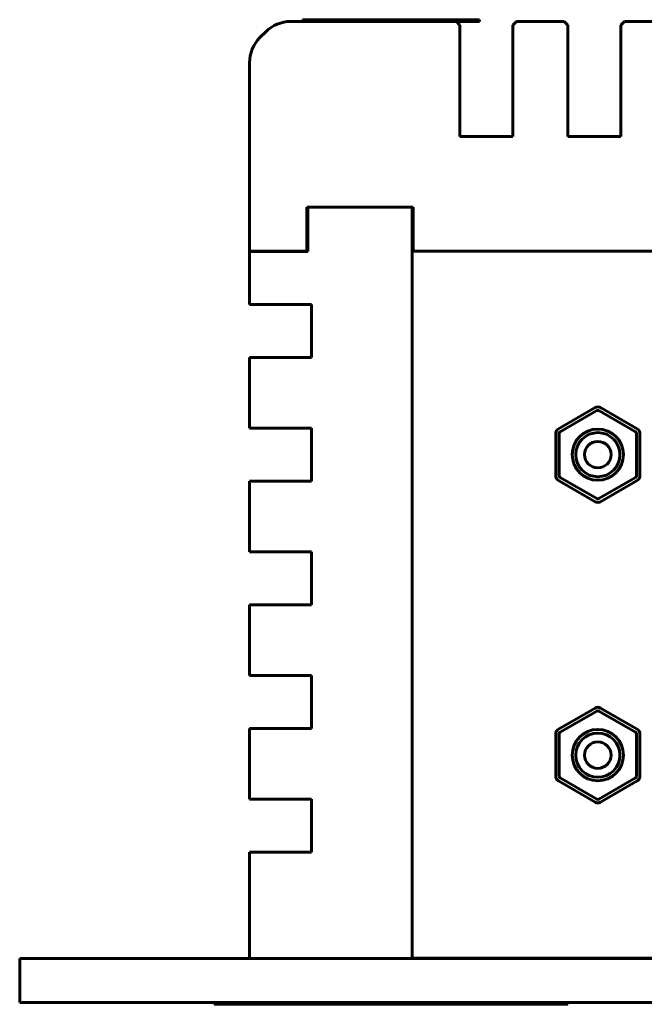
# Model space of a CAD drawing. Header units: millimetres. Extents: x -112 to 98, y -171 to 88.
# Tile 1 of 129: x -112 to -76, y -171 to -116. Entities that reach past the tile are written whole.
import ezdxf

# ---------------------------------------------------------------- set-up
doc = ezdxf.new("R2010")
doc.units = ezdxf.units.MM
doc.linetypes.add('K5LT32768', pattern=[0])

msp = doc.modelspace()

# ---------------------------------------------------------------- linework, layer by layer
at = {"color": 150, "linetype": 'K5LT32768', "lineweight": 60, "true_color": 0x0080ff}
for p, q in [((-96.205, -115.608), (-86.833, -115.608)), ((-96.205, -115.608), (-86.833, -115.608)), ((-95.533, -115.508), (-94.533, -115.508)), ((-95.533, -115.608), (-95.533, -115.508)), ((-95.533, -115.508), (-94.533, -115.508)), ((-95.533, -115.608), (-95.533, -115.508)), ((-94.533, -115.508), (-86.533, -115.508)), ((-94.533, -115.508), (-86.533, -115.508)), ((-92.348, -115.508), (-92.348, -115.507)), ((-92.348, -115.507), (-92.342, -115.507)), ((-92.348, -115.508), (-92.348, -115.507)), ((-92.348, -115.507), (-92.342, -115.507)), ((-92.342, -115.507), (-92.294, -115.507)), ((-92.342, -115.508), (-92.342, -115.507)), ((-92.342, -115.508), (-92.342, -115.507)), ((-92.342, -115.507), (-92.294, -115.507)), ((-92.342, -115.508), (-92.342, -115.507)), ((-92.342, -115.508), (-92.342, -115.507)), ((-92.294, -115.508), (-92.294, -115.507)), ((-92.294, -115.507), (-89.159, -115.507)), ((-92.294, -115.508), (-92.294, -115.507)), ((-92.294, -115.508), (-92.294, -115.507)), ((-92.294, -115.508), (-92.294, -115.507)), ((-92.294, -115.507), (-89.159, -115.507)), ((-92.294, -115.508), (-92.294, -115.507)), ((-92.294, -115.508), (-92.294, -115.507)), ((-89.159, -115.508), (-89.159, -115.507)), ((-89.159, -115.507), (-89.157, -115.507)), ((-89.159, -115.508), (-89.159, -115.507)), ((-89.159, -115.507), (-89.157, -115.507)), ((-89.157, -115.508), (-89.157, -115.507)), ((-89.157, -115.508), (-89.157, -115.507)), ((-86.833, -115.608), (-86.533, -115.608)), ((-86.633, -115.808), (-86.833, -115.608)), ((-86.833, -115.608), (-86.533, -115.608)), ((-86.633, -115.808), (-86.833, -115.608)), ((-86.633, -115.808), (-86.633, -117.608)), ((-86.633, -115.808), (-86.633, -117.608)), ((-86.533, -115.508), (-85.533, -115.508)), ((-86.533, -115.508), (-85.533, -115.508)), ((-86.533, -115.608), (-85.533, -115.608)), ((-86.533, -115.608), (-85.533, -115.608)), ((-85.533, -115.608), (-85.533, -115.508)), ((-85.533, -115.608), (-85.533, -115.508)), ((-83.433, -115.608), (-83.633, -115.808)), ((-83.433, -115.608), (-83.633, -115.808)), ((-83.633, -117.608), (-83.633, -115.808)), ((-83.633, -117.608), (-83.633, -115.808)), ((-83.433, -115.608), (-80.733, -115.608)), ((-83.433, -115.608), (-80.733, -115.608)), ((-80.533, -115.808), (-80.733, -115.608)), ((-80.533, -115.808), (-80.733, -115.608)), ((-80.533, -115.808), (-80.533, -117.608)), ((-80.533, -115.808), (-80.533, -117.608)), ((-77.333, -115.608), (-77.533, -115.808)), ((-77.333, -115.608), (-77.533, -115.808)), ((-77.533, -117.608), (-77.533, -115.808)), ((-77.533, -117.608), (-77.533, -115.808)), ((-77.333, -115.608), (-74.633, -115.608)), ((-77.333, -115.608), (-74.633, -115.608)), ((-97.948, -116.522), (-97.619, -116.194)), ((-97.948, -116.522), (-97.619, -116.194)), ((-98.533, -128.608), (-98.533, -117.936)), ((-98.533, -128.608), (-98.533, -117.936)), ((-86.633, -122.108), (-86.633, -117.608)), ((-86.633, -122.108), (-86.633, -117.608)), ((-83.633, -117.608), (-83.633, -122.108)), ((-83.633, -117.608), (-83.633, -122.108)), ((-80.533, -122.108), (-80.533, -117.608)), ((-80.533, -122.108), (-80.533, -117.608)), ((-77.533, -117.608), (-77.533, -122.108)), ((-77.533, -117.608), (-77.533, -122.108)), ((-83.633, -122.108), (-86.633, -122.108)), ((-83.633, -122.108), (-86.633, -122.108)), ((-77.533, -122.108), (-80.533, -122.108)), ((-77.533, -122.108), (-80.533, -122.108)), ((-95.283, -128.608), (-95.283, -126.118)), ((-95.283, -126.118), (-89.283, -126.118)), ((-95.283, -128.608), (-95.283, -126.118)), ((-95.283, -126.118), (-89.283, -126.118)), ((-95.233, -126.118), (-89.333, -126.118)), ((-95.233, -126.118), (-95.233, -128.618)), ((-95.233, -126.118), (-89.333, -126.118)), ((-95.233, -126.118), (-95.233, -128.618)), ((-89.333, -168.618), (-89.333, -126.118)), ((-89.333, -168.618), (-89.333, -126.118)), ((-89.283, -126.118), (-89.283, -128.608)), ((-89.283, -126.118), (-89.283, -128.608)), ((-89.283, -127.108), (-89.333, -127.108)), ((-89.283, -127.108), (-89.333, -127.108)), ((-96.533, -128.608), (-98.533, -128.608)), ((-96.533, -128.608), (-98.533, -128.608)), ((-98.533, -128.618), (-96.533, -128.618)), ((-98.533, -131.618), (-98.533, -128.618)), ((-98.533, -128.618), (-96.533, -128.618)), ((-98.533, -131.618), (-98.533, -128.618)), ((-96.533, -128.608), (-95.283, -128.608)), ((-96.533, -128.608), (-95.283, -128.608)), ((-95.233, -128.618), (-96.533, -128.618)), ((-95.233, -128.618), (-96.533, -128.618)), ((-89.283, -128.608), (-5.448, -128.608)), ((-89.283, -128.608), (-5.448, -128.608)), ((-96.533, -131.618), (-98.533, -131.618)), ((-96.533, -131.618), (-98.533, -131.618)), ((-96.533, -131.618), (-95.033, -131.618)), ((-96.533, -131.618), (-95.033, -131.618)), ((-95.033, -131.618), (-95.033, -134.618)), ((-95.033, -131.618), (-95.033, -134.618)), ((-98.533, -134.618), (-96.533, -134.618)), ((-98.533, -138.618), (-98.533, -134.618)), ((-98.533, -134.618), (-96.533, -134.618)), ((-98.533, -138.618), (-98.533, -134.618)), ((-95.033, -134.618), (-96.533, -134.618)), ((-95.033, -134.618), (-96.533, -134.618)), ((-81.065, -138.656), (-78.983, -137.454)), ((-81.065, -138.656), (-78.983, -137.454)), ((-78.683, -137.454), (-76.602, -138.656)), ((-78.683, -137.454), (-76.602, -138.656)), ((-80.965, -138.829), (-78.883, -137.628)), ((-80.965, -138.829), (-78.883, -137.628)), ((-78.783, -137.628), (-76.702, -138.829)), ((-78.783, -137.628), (-76.702, -138.829)), ((-96.533, -138.618), (-98.533, -138.618)), ((-96.533, -138.618), (-98.533, -138.618)), ((-96.533, -138.618), (-95.033, -138.618)), ((-96.533, -138.618), (-95.033, -138.618)), ((-95.033, -138.618), (-95.033, -141.618)), ((-95.033, -138.618), (-95.033, -141.618)), ((-81.215, -141.32), (-81.215, -138.916)), ((-81.215, -141.32), (-81.215, -138.916)), ((-81.015, -141.32), (-81.015, -138.916)), ((-81.015, -141.32), (-81.015, -138.916)), ((-76.652, -138.916), (-76.652, -141.32)), ((-76.652, -138.916), (-76.652, -141.32)), ((-76.452, -138.916), (-76.452, -141.32)), ((-76.452, -138.916), (-76.452, -141.32)), ((-78.883, -142.608), (-80.965, -141.406)), ((-78.883, -142.608), (-80.965, -141.406)), ((-76.702, -141.406), (-78.783, -142.608)), ((-76.702, -141.406), (-78.783, -142.608)), ((-98.533, -145.618), (-98.533, -141.618)), ((-98.533, -141.618), (-96.533, -141.618)), ((-98.533, -145.618), (-98.533, -141.618)), ((-98.533, -141.618), (-96.533, -141.618)), ((-95.033, -141.618), (-96.533, -141.618)), ((-95.033, -141.618), (-96.533, -141.618)), ((-78.983, -142.781), (-81.065, -141.579)), ((-78.983, -142.781), (-81.065, -141.579)), ((-76.602, -141.579), (-78.683, -142.781)), ((-76.602, -141.579), (-78.683, -142.781)), ((-96.533, -145.618), (-98.533, -145.618)), ((-96.533, -145.618), (-98.533, -145.618)), ((-96.533, -145.618), (-95.033, -145.618)), ((-96.533, -145.618), (-95.033, -145.618)), ((-95.033, -145.618), (-95.033, -148.618)), ((-95.033, -145.618), (-95.033, -148.618)), ((-98.533, -152.618), (-98.533, -148.618)), ((-98.533, -148.618), (-96.533, -148.618)), ((-98.533, -152.618), (-98.533, -148.618)), ((-98.533, -148.618), (-96.533, -148.618)), ((-95.033, -148.618), (-96.533, -148.618)), ((-95.033, -148.618), (-96.533, -148.618)), ((-96.533, -152.618), (-98.533, -152.618)), ((-96.533, -152.618), (-98.533, -152.618)), ((-96.533, -152.618), (-95.033, -152.618)), ((-96.533, -152.618), (-95.033, -152.618)), ((-95.033, -152.618), (-95.033, -155.618)), ((-95.033, -152.618), (-95.033, -155.618)), ((-81.065, -155.656), (-78.983, -154.454)), ((-81.065, -155.656), (-78.983, -154.454)), ((-80.965, -155.829), (-78.883, -154.628)), ((-80.965, -155.829), (-78.883, -154.628)), ((-78.783, -154.628), (-76.702, -155.829)), ((-78.783, -154.628), (-76.702, -155.829)), ((-78.683, -154.454), (-76.602, -155.656)), ((-78.683, -154.454), (-76.602, -155.656)), ((-98.533, -159.618), (-98.533, -155.618)), ((-98.533, -155.618), (-96.533, -155.618)), ((-98.533, -159.618), (-98.533, -155.618)), ((-98.533, -155.618), (-96.533, -155.618)), ((-95.033, -155.618), (-96.533, -155.618)), ((-95.033, -155.618), (-96.533, -155.618)), ((-81.215, -158.32), (-81.215, -155.916)), ((-81.215, -158.32), (-81.215, -155.916)), ((-81.015, -158.32), (-81.015, -155.916)), ((-81.015, -158.32), (-81.015, -155.916)), ((-76.652, -155.916), (-76.652, -158.32)), ((-76.652, -155.916), (-76.652, -158.32)), ((-76.452, -155.916), (-76.452, -158.32)), ((-76.452, -155.916), (-76.452, -158.32)), ((-78.983, -159.781), (-81.065, -158.579)), ((-78.983, -159.781), (-81.065, -158.579)), ((-78.883, -159.608), (-80.965, -158.406)), ((-78.883, -159.608), (-80.965, -158.406)), ((-76.702, -158.406), (-78.783, -159.608)), ((-76.702, -158.406), (-78.783, -159.608)), ((-76.602, -158.579), (-78.683, -159.781)), ((-76.602, -158.579), (-78.683, -159.781)), ((-96.533, -159.618), (-98.533, -159.618)), ((-96.533, -159.618), (-98.533, -159.618)), ((-96.533, -159.618), (-95.033, -159.618)), ((-96.533, -159.618), (-95.033, -159.618)), ((-95.033, -159.618), (-95.033, -162.618)), ((-95.033, -159.618), (-95.033, -162.618)), ((-98.533, -162.618), (-96.533, -162.618)), ((-98.533, -168.618), (-98.533, -162.618)), ((-98.533, -162.618), (-96.533, -162.618)), ((-98.533, -168.618), (-98.533, -162.618)), ((-95.033, -162.618), (-96.533, -162.618)), ((-95.033, -162.618), (-96.533, -162.618)), ((-111.533, -168.618), (-103.533, -168.618)), ((-111.533, -171.118), (-111.533, -168.618)), ((-111.533, -168.618), (-103.533, -168.618)), ((-111.533, -171.118), (-111.533, -168.618)), ((-103.533, -168.618), (90.467, -168.618)), ((-103.533, -168.618), (90.467, -168.618)), ((-58.533, -168.608), (-89.333, -168.608)), ((-58.533, -168.608), (-89.333, -168.608)), ((-89.333, -168.613), (-84.163, -168.613)), ((-89.333, -168.613), (-84.163, -168.613)), ((-84.163, -168.608), (-84.163, -168.618)), ((-84.163, -168.608), (-84.163, -168.618)), ((-103.533, -171.118), (-111.533, -171.118)), ((-103.533, -171.118), (-111.533, -171.118)), ((-103.533, -171.118), (90.467, -171.118)), ((-103.533, -171.118), (90.467, -171.118)), ((-100.533, -171.118), (-100.533, -171.218)), ((-100.533, -171.118), (-100.533, -171.218)), ((-99.533, -171.218), (-100.533, -171.218)), ((-99.533, -171.218), (-100.533, -171.218)), ((-99.85, -171.218), (-99.85, -171.219)), ((-99.85, -171.218), (-99.85, -171.219)), ((-99.361, -171.219), (-99.85, -171.219)), ((-99.361, -171.219), (-99.85, -171.219)), ((-81.533, -171.218), (-99.533, -171.218)), ((-81.533, -171.218), (-99.533, -171.218)), ((-99.361, -171.218), (-99.361, -171.219)), ((-99.361, -171.218), (-99.361, -171.219)), ((-98.713, -171.219), (-99.361, -171.219)), ((-98.713, -171.219), (-99.361, -171.219)), ((-98.713, -171.218), (-98.713, -171.219)), ((-98.713, -171.218), (-98.713, -171.219)), ((-98.365, -171.218), (-98.365, -171.219)), ((-98.365, -171.218), (-98.365, -171.219)), ((-98.365, -171.218), (-98.365, -171.219)), ((-98.365, -171.218), (-98.365, -171.219)), ((-96.467, -171.219), (-98.365, -171.219)), ((-96.467, -171.219), (-98.365, -171.219)), ((-98.364, -171.218), (-98.364, -171.219)), ((-98.364, -171.218), (-98.364, -171.219)), ((-96.467, -171.218), (-96.467, -171.219)), ((-96.467, -171.218), (-96.467, -171.219)), ((-95.904, -171.219), (-96.467, -171.219)), ((-95.904, -171.219), (-96.467, -171.219)), ((-95.904, -171.218), (-95.904, -171.219)), ((-95.904, -171.218), (-95.904, -171.219)), ((-95.66, -171.218), (-95.66, -171.219)), ((-95.66, -171.218), (-95.66, -171.219)), ((-95.66, -171.218), (-95.66, -171.219)), ((-95.66, -171.218), (-95.66, -171.219)), ((-95.489, -171.219), (-95.66, -171.219)), ((-95.66, -171.219), (-95.66, -171.219)), ((-95.489, -171.219), (-95.66, -171.219)), ((-95.66, -171.219), (-95.66, -171.219)), ((-95.489, -171.218), (-95.489, -171.219)), ((-95.489, -171.218), (-95.489, -171.219)), ((-94.874, -171.219), (-95.489, -171.219)), ((-94.874, -171.219), (-95.489, -171.219)), ((-94.874, -171.218), (-94.874, -171.219)), ((-94.874, -171.218), (-94.874, -171.219)), ((-93.352, -171.219), (-94.874, -171.219)), ((-93.352, -171.219), (-94.874, -171.219)), ((-93.352, -171.218), (-93.352, -171.219)), ((-93.352, -171.218), (-93.352, -171.219)), ((-93.057, -171.218), (-93.057, -171.219)), ((-93.057, -171.218), (-93.057, -171.219)), ((-90.859, -171.219), (-93.057, -171.219)), ((-90.859, -171.219), (-93.057, -171.219)), ((-90.859, -171.218), (-90.859, -171.219)), ((-90.859, -171.218), (-90.859, -171.219)), ((-90.859, -171.218), (-90.859, -171.219)), ((-90.859, -171.218), (-90.859, -171.219)), ((-90.859, -171.219), (-90.859, -171.219)), ((-90.859, -171.219), (-90.859, -171.219)), ((-90.739, -171.218), (-90.739, -171.219)), ((-90.739, -171.218), (-90.739, -171.219)), ((-89.648, -171.219), (-90.739, -171.219)), ((-89.648, -171.219), (-90.739, -171.219)), ((-89.648, -171.218), (-89.648, -171.219)), ((-89.648, -171.218), (-89.648, -171.219)), ((-89.331, -171.218), (-89.331, -171.219)), ((-89.331, -171.218), (-89.331, -171.219)), ((-89.331, -171.218), (-89.331, -171.219)), ((-89.331, -171.218), (-89.331, -171.219)), ((-89.159, -171.219), (-89.331, -171.219)), ((-89.331, -171.219), (-89.331, -171.219)), ((-89.159, -171.219), (-89.331, -171.219)), ((-89.331, -171.219), (-89.331, -171.219)), ((-89.159, -171.218), (-89.159, -171.219)), ((-89.159, -171.218), (-89.159, -171.219)), ((-88.544, -171.219), (-89.159, -171.219)), ((-88.544, -171.219), (-89.159, -171.219)), ((-88.544, -171.218), (-88.544, -171.219)), ((-88.544, -171.218), (-88.544, -171.219)), ((-87.023, -171.219), (-88.544, -171.219)), ((-87.023, -171.219), (-88.544, -171.219)), ((-87.023, -171.218), (-87.023, -171.219)), ((-87.023, -171.218), (-87.023, -171.219)), ((-86.833, -171.218), (-86.833, -171.219)), ((-86.833, -171.218), (-86.833, -171.219)), ((-86.832, -171.218), (-86.832, -171.219)), ((-86.832, -171.218), (-86.832, -171.219)), ((-86.635, -171.219), (-86.832, -171.219)), ((-86.635, -171.219), (-86.832, -171.219)), ((-86.635, -171.218), (-86.635, -171.219)), ((-86.635, -171.218), (-86.635, -171.219)), ((-84.566, -171.219), (-86.635, -171.219)), ((-84.566, -171.219), (-86.635, -171.219)), ((-84.566, -171.218), (-84.566, -171.219)), ((-84.566, -171.218), (-84.566, -171.219)), ((-84.566, -171.218), (-84.566, -171.219)), ((-84.566, -171.218), (-84.566, -171.219)), ((-84.5, -171.218), (-84.5, -171.219)), ((-84.5, -171.218), (-84.5, -171.219)), ((-84.133, -171.219), (-84.5, -171.219)), ((-84.133, -171.219), (-84.5, -171.219)), ((-84.133, -171.218), (-84.133, -171.219)), ((-84.133, -171.218), (-84.133, -171.219)), ((-82.408, -171.219), (-84.133, -171.219)), ((-82.408, -171.219), (-84.133, -171.219)), ((-82.408, -171.218), (-82.408, -171.219)), ((-82.408, -171.218), (-82.408, -171.219)), ((-81.574, -171.219), (-82.408, -171.219)), ((-81.574, -171.219), (-82.408, -171.219)), ((-81.574, -171.218), (-81.574, -171.219)), ((-81.574, -171.218), (-81.574, -171.219)), ((-80.533, -171.218), (-81.533, -171.218)), ((-80.533, -171.218), (-81.533, -171.218)), ((-80.533, -171.118), (-80.533, -171.218)), ((-80.533, -171.118), (-80.533, -171.218))]:
    msp.add_line(p, q, dxfattribs=at)
for centre, radius in [((-78.833, -140.118), 1.45), ((-78.833, -140.118), 1.45), ((-78.833, -140.118), 1.25), ((-78.833, -140.118), 1.25), ((-78.833, -140.118), 0.75), ((-78.833, -140.118), 0.75), ((-78.833, -157.118), 1.45), ((-78.833, -157.118), 1.45), ((-78.833, -157.118), 1.25), ((-78.833, -157.118), 1.25), ((-78.833, -157.118), 0.75), ((-78.833, -157.118), 0.75)]:
    msp.add_circle(centre, radius, dxfattribs=at)
for centre, radius, start, end in [((-96.205, -117.608), 2, 90, 135), ((-96.205, -117.608), 2, 90, 135), ((-96.533, -117.936), 2, 135, 180), ((-96.533, -117.936), 2, 135, 180), ((-78.833, -137.714), 0.3, 60, 120), ((-78.833, -137.714), 0.3, 60, 120), ((-78.833, -137.714), 0.1, 60, 120), ((-78.833, -137.714), 0.1, 60, 120), ((-80.915, -138.916), 0.3, 120, 180), ((-80.915, -138.916), 0.3, 120, 180), ((-76.752, -138.916), 0.3, 0, 60), ((-76.752, -138.916), 0.3, 0, 60), ((-80.915, -138.916), 0.1, 120, 180), ((-80.915, -138.916), 0.1, 120, 180), ((-76.752, -138.916), 0.1, 0, 60), ((-76.752, -138.916), 0.1, 0, 60), ((-80.915, -141.32), 0.3, 180, 240), ((-80.915, -141.32), 0.3, 180, 240), ((-80.915, -141.32), 0.1, 180, 240), ((-80.915, -141.32), 0.1, 180, 240), ((-76.752, -141.32), 0.1, 300, 0), ((-76.752, -141.32), 0.1, 300, 0), ((-76.752, -141.32), 0.3, 300, 0), ((-76.752, -141.32), 0.3, 300, 0), ((-78.833, -142.521), 0.1, 240, 300), ((-78.833, -142.521), 0.1, 240, 300), ((-78.833, -142.521), 0.3, 240, 300), ((-78.833, -142.521), 0.3, 240, 300), ((-78.833, -154.714), 0.3, 60, 120), ((-78.833, -154.714), 0.3, 60, 120), ((-78.833, -154.714), 0.1, 60, 120), ((-78.833, -154.714), 0.1, 60, 120), ((-80.915, -155.916), 0.3, 120, 180), ((-80.915, -155.916), 0.3, 120, 180), ((-80.915, -155.916), 0.1, 120, 180), ((-80.915, -155.916), 0.1, 120, 180), ((-76.752, -155.916), 0.1, 0, 60), ((-76.752, -155.916), 0.1, 0, 60), ((-76.752, -155.916), 0.3, 0, 60), ((-76.752, -155.916), 0.3, 0, 60), ((-80.915, -158.32), 0.3, 180, 240), ((-80.915, -158.32), 0.3, 180, 240), ((-80.915, -158.32), 0.1, 180, 240), ((-80.915, -158.32), 0.1, 180, 240), ((-76.752, -158.32), 0.1, 300, 0), ((-76.752, -158.32), 0.1, 300, 0), ((-76.752, -158.32), 0.3, 300, 0), ((-76.752, -158.32), 0.3, 300, 0), ((-78.833, -159.521), 0.3, 240, 300), ((-78.833, -159.521), 0.3, 240, 300), ((-78.833, -159.521), 0.1, 240, 300), ((-78.833, -159.521), 0.1, 240, 300)]:
    msp.add_arc(centre, radius, start, end, dxfattribs=at)

doc.saveas('drawing.dxf')
